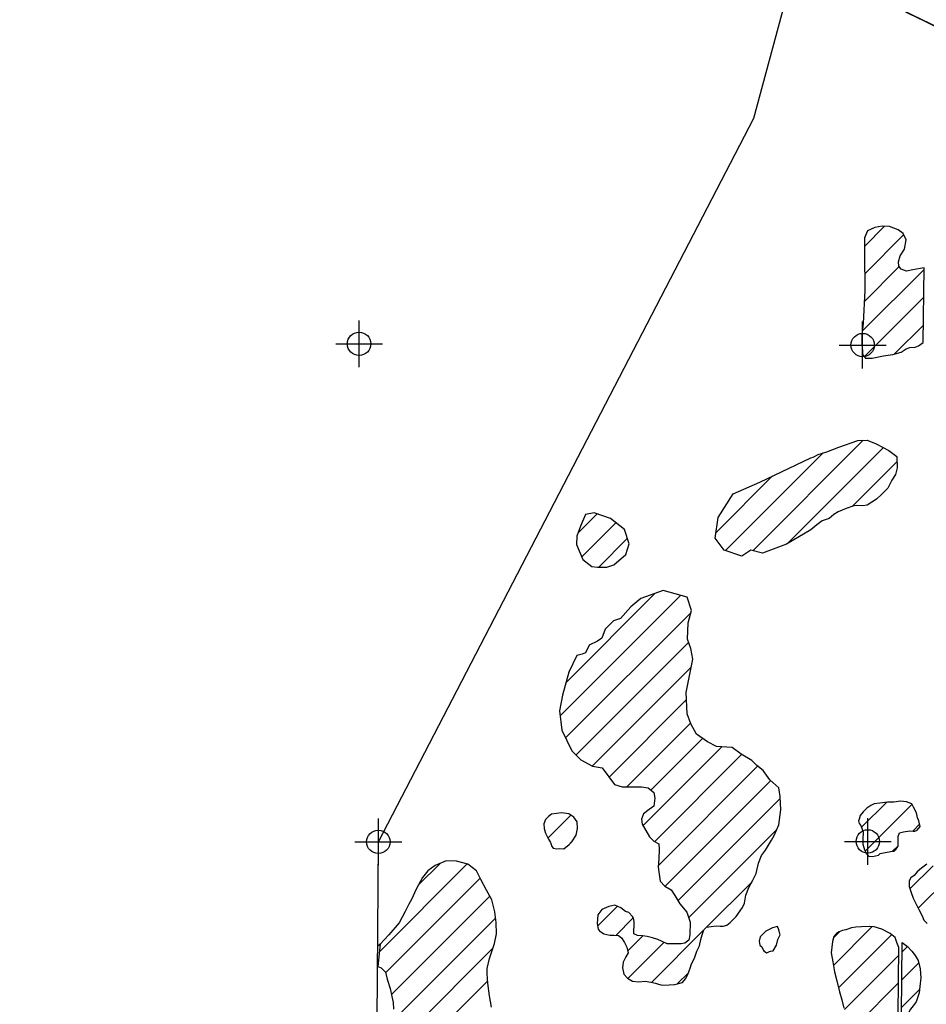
# Model space of a CAD drawing. Extents: x 164148 to 384280, y 737816 to 848299.
# Tile 35 of 41: x 258746 to 268446, y 806285 to 816821. Entities that reach past the tile are written whole.
import ezdxf

# ---------------------------------------------------------------- set-up
doc = ezdxf.new("R2010")
doc.units = 0
doc.header["$LTSCALE"] = 1200
doc.header["$PDMODE"] = 34
doc.header["$PDSIZE"] = 250
doc.layers.get('0').update_dxf_attribs({"linetype": 'CONTINUOUS'})
for name, color, linetype in [('MAJROADS', 9, 'CONTINUOUS'), ('SEC', 2, 'CONTINUOUS'), ('WETDBA', 11, 'CONTINUOUS'), ('WETFILL', 12, 'CONTINUOUS'), ('WSHEDS', 3, 'CONTINUOUS')]:
    doc.layers.add(name, color=color, linetype=linetype)

# ---------------------------------------------------------------- blocks, each defined once
blk = doc.blocks.new('*X')
at = {"color": 0}
for p, q in [((267786, 814396), (268000, 814611)), ((267787, 814103), (268205, 814521)), ((267781, 813803), (268157, 814179)), ((267760, 813487), (268423, 814150)), ((267782, 813215), (268419, 813852)), ((268107, 813245), (268415, 813553)), ((266590, 811139), (267772, 812321)), ((266297, 811140), (267341, 812185)), ((266961, 811216), (267988, 812242)), ((267652, 811612), (268131, 812091)), ((266197, 811335), (266801, 811939)), ((264721, 811332), (264923, 811533)), ((264759, 811075), (265123, 811439)), ((264943, 810964), (265247, 811269)), ((264530, 809373), (265817, 810661)), ((264591, 809729), (265543, 810681)), ((264587, 809136), (265926, 810475)), ((264699, 808953), (265903, 810157)), ((264876, 808836), (265931, 809891)), ((265051, 808716), (265882, 809547)), ((265241, 808612), (265923, 809294)), ((265499, 808575), (266053, 809129)), ((265414, 808196), (266259, 809040)), ((265540, 808027), (266470, 808958)), ((265579, 807772), (266641, 808834)), ((265651, 807550), (266781, 808679)), ((265790, 807394), (266884, 808488)), ((267753, 808179), (268021, 808446)), ((267792, 807923), (268294, 808425)), ((264398, 808064), (264643, 808309)), ((265903, 807212), (266845, 808154)), ((268302, 808139), (268375, 808212)), ((264618, 807988), (264655, 808026)), ((268086, 807923), (268146, 807982)), ((262594, 806848), (263531, 807786)), ((263010, 807559), (263244, 807793)), ((268271, 807519), (268520, 807767)), ((262660, 806620), (263673, 807633)), ((268359, 807312), (268676, 807629)), ((266092, 807107), (266582, 807597)), ((262724, 806390), (263776, 807441)), ((264929, 807122), (265141, 807334)), ((262735, 806106), (263837, 807207)), ((265125, 807023), (265311, 807210)), ((267452, 806700), (267868, 807116)), ((265252, 806856), (265413, 807017)), ((265505, 806519), (266063, 807078)), ((267453, 806996), (267519, 807061)), ((267507, 806461), (268077, 807031)), ((265253, 806562), (265640, 806949)), ((268187, 806846), (268244, 806903)), ((262794, 805870), (263811, 806888)), ((267570, 806228), (268152, 806811)), ((268184, 806548), (268366, 806730)), ((265785, 806506), (265901, 806621)), ((262948, 805730), (263752, 806534)), ((267710, 806074), (268149, 806513)), ((268181, 806251), (268373, 806443))]:
    blk.add_line(p, q, dxfattribs=at)

msp = doc.modelspace()

# ---------------------------------------------------------------- linework, layer by layer
at = {"layer": 'MAJROADS', "color": 0}
msp.add_lwpolyline([(290340, 805318), (288841, 806595), (288508, 806840), (288249, 807010), (287983, 807221), (286179, 808089), (283533, 809416), (278315, 811994), (275310, 813424), (273089, 814563), (268297, 816869), (266978, 817549), (262361, 819804), (259297, 821327), (258814, 821615), (258631, 821801), (258373, 822113), (257075, 823363), (256418, 824029), (251851, 828412), (251053, 829247), (248773, 831376)], dxfattribs=at)
at = {"layer": 'SEC', "color": 0}
for p in [(262377, 813353), (267765, 813340), (262583, 808023), (267820, 808028)]:
    msp.add_point(p, dxfattribs=at)
at = {"layer": 'WETDBA', "color": 0}
for points in [[(268412, 813368), (268424, 814167), (268381, 814160), (268302, 814146), (268234, 814131), (268177, 814151), (268153, 814185), (268147, 814229), (268167, 814293), (268212, 814367), (268229, 814465), (268199, 814535), (268144, 814571), (268054, 814608), (267974, 814612), (267894, 814599), (267818, 814562), (267786, 814488), (267785, 814318), (267787, 813924), (267770, 813575), (267755, 813441), (267757, 813346), (267763, 813277), (267763, 813237), (267797, 813198), (267868, 813200), (267988, 813223), (268089, 813240), (268177, 813264), (268231, 813298), (268271, 813315), (268326, 813317), (268363, 813330)], [(267209, 811362), (266949, 811208), (266695, 811113), (266568, 811145), (266473, 811081), (266283, 811145), (266188, 811272), (266220, 811494), (266378, 811747), (266664, 811874), (267210, 812132), (267234, 812140), (267289, 812169), (267382, 812197), (267510, 812246), (267715, 812319), (267812, 812323), (267910, 812284), (268046, 812211), (268129, 812146), (268133, 812027), (268116, 811953), (268076, 811895), (268033, 811808), (267968, 811741), (267912, 811692), (267813, 811625), (267768, 811618), (267696, 811621), (267672, 811619), (267588, 811591), (267502, 811554), (267455, 811527), (267406, 811485), (267332, 811457), (267273, 811417)], [(265230, 811100), (265265, 811211), (265218, 811365), (265067, 811483), (264893, 811544), (264800, 811526), (264745, 811403), (264708, 811293), (264703, 811205), (264772, 811045), (264869, 810969), (264928, 810964), (265027, 810963), (265103, 810989)], [(268161, 808119), (268203, 808129), (268270, 808143), (268306, 808139), (268322, 808137), (268348, 808147), (268380, 808189), (268366, 808248), (268351, 808279), (268341, 808333), (268310, 808395), (268290, 808432), (268233, 808452), (268170, 808460), (268097, 808447), (268030, 808448), (267950, 808436), (267887, 808430), (267852, 808412), (267808, 808383), (267769, 808344), (267740, 808307), (267726, 808267), (267721, 808248), (267727, 808220), (267746, 808198), (267772, 808130), (267768, 808048), (267767, 808000), (267784, 807939), (267805, 807895), (267830, 807871), (267872, 807866), (267933, 807880), (267948, 807896), (267951, 807898), (268006, 807909), (268049, 807916), (268063, 807921), (268101, 807924), (268125, 807945), (268142, 807972), (268146, 807978), (268144, 808005), (268144, 808031), (268145, 808081)], [(264567, 807948), (264626, 807995), (264653, 808023), (264698, 808094), (264714, 808167), (264712, 808236), (264673, 808289), (264621, 808324), (264544, 808334), (264435, 808321), (264402, 808296), (264370, 808261), (264355, 808217), (264357, 808165), (264371, 808117), (264404, 808053), (264424, 808015), (264439, 807975), (264453, 807956), (264493, 807949), (264517, 807954)], [(266807, 806857), (266843, 806918), (266859, 806979), (266882, 807028), (266864, 807093), (266853, 807117), (266800, 807105), (266729, 807069), (266685, 807024), (266669, 807006), (266657, 806960), (266665, 806917), (266685, 806899), (266705, 806862), (266736, 806837), (266748, 806838), (266767, 806849), (266778, 806853)], [(268181, 806179), (268188, 806945), (268244, 806902), (268293, 806852), (268326, 806806), (268360, 806754), (268382, 806664), (268386, 806567), (268376, 806477), (268370, 806409), (268336, 806313), (268307, 806269), (268276, 806234), (268253, 806188), (268239, 806170), (268221, 806159)]]:
    msp.add_lwpolyline(points, close=True, dxfattribs=at)
for points in [[(265876, 809612), (265878, 809622), (265948, 809978), (265926, 810091), (265890, 810194), (265899, 810367), (265932, 810500), (265887, 810641), (265632, 810713), (265390, 810627), (265284, 810540), (265173, 810415), (265099, 810387), (265010, 810298), (264974, 810202), (264929, 810172), (264839, 810127), (264799, 810046), (264763, 810031), (264706, 810019), (264621, 809841), (264553, 809592), (264523, 809427), (264548, 809218), (264653, 808999), (264751, 808901), (264876, 808835), (264979, 808816), (265109, 808636), (265193, 808612), (265253, 808612), (265337, 808612), (265397, 808612), (265469, 808600), (265529, 808551), (265541, 808491), (265529, 808407), (265481, 808371), (265421, 808323), (265398, 808266), (265406, 808211), (265486, 808078), (265532, 808031), (265584, 808003), (265587, 807942), (265583, 807847), (265578, 807753), (265600, 807604), (265650, 807550), (265717, 807510), (265757, 807450), (265810, 807360), (265883, 807272), (265919, 807164), (265917, 807029), (265904, 806972), (265862, 806938), (265824, 806933), (265736, 806933), (265672, 806933), (265613, 806962), (265572, 806978), (265516, 806995), (265458, 807011), (265410, 807018), (265357, 807022), (265318, 807040), (265317, 807083), (265322, 807122), (265319, 807170), (265314, 807206), (265301, 807224), (265264, 807267), (265229, 807277), (265176, 807317), (265114, 807346), (265048, 807330), (264974, 807298), (264932, 807241), (264925, 807148), (264934, 807089), (264950, 807070), (264997, 807039), (265059, 807026), (265103, 807025), (265151, 807022), (265183, 806995), (265218, 806945), (265243, 806897), (265257, 806837), (265232, 806792), (265201, 806736), (265194, 806677), (265208, 806607), (265248, 806564), (265302, 806533), (265369, 806526), (265438, 806531), (265498, 806521), (265547, 806511), (265582, 806500), (265621, 806489), (265695, 806493), (265757, 806498), (265838, 806519), (265869, 806558), (265895, 806605), (265918, 806671), (265932, 806719), (265966, 806778), (265991, 806852), (266020, 806912), (266033, 806977), (266047, 807027), (266065, 807083), (266095, 807109), (266144, 807116), (266199, 807125), (266239, 807121), (266274, 807122), (266310, 807133), (266346, 807162), (266382, 807196), (266411, 807224), (266480, 807320), (266501, 807368), (266516, 807453), (266547, 807536), (266591, 807612), (266624, 807685), (266649, 807797), (266684, 807876), (266727, 807936), (266790, 808043), (266819, 808093), (266867, 808205), (266890, 808367), (266883, 808507), (266869, 808603), (266772, 808687), (266701, 808788), (266633, 808839), (266581, 808893), (266466, 808960), (266370, 809033), (266202, 809045), (266106, 809093), (265986, 809177), (265925, 809285), (265889, 809393), (265878, 809622)], [(263792, 806256), (263772, 806374), (263754, 806512), (263746, 806612), (263748, 806669), (263773, 806776), (263806, 806871), (263827, 806936), (263847, 807039), (263842, 807160), (263829, 807276), (263797, 807404), (263740, 807506), (263680, 807621), (263632, 807713), (263540, 807784), (263420, 807815), (263308, 807819), (263191, 807772), (263114, 807715), (263057, 807643), (262986, 807517), (262936, 807406), (262911, 807356), (262871, 807279), (262807, 807158), (262697, 807030), (262603, 806928), (262575, 806905)], [(268452, 807786), (268393, 807742), (268350, 807703), (268317, 807662), (268280, 807638), (268264, 807605), (268262, 807546), (268284, 807483), (268307, 807421), (268320, 807392), (268365, 807300), (268401, 807233), (268421, 807184), (268457, 807150)], [(268146, 806172), (268153, 806893), (268129, 806945), (268114, 807001), (268061, 807044), (267970, 807088), (267890, 807114), (267835, 807119), (267751, 807113), (267691, 807109), (267644, 807102), (267586, 807082), (267550, 807075), (267514, 807059), (267484, 807042), (267457, 807011), (267444, 806956), (267428, 806835), (267447, 806738), (267463, 806631), (267487, 806537), (267519, 806418), (267543, 806334), (267562, 806242)], [(262574, 806687), (262576, 806688), (262612, 806676), (262658, 806629), (262679, 806554), (262711, 806455), (262728, 806370), (262742, 806306), (262744, 806232)]]:
    msp.add_lwpolyline(points, dxfattribs=at)
at = {"layer": 'WETFILL', "color": 0}
msp.add_lwpolyline([(262603, 806928), (262576, 806688)], dxfattribs=at)
at = {"layer": 'WSHEDS', "color": 0}
msp.add_lwpolyline([(237939, 785478), (240091, 785462), (245789, 785383), (257580, 785343), (257387, 792224), (259946, 792267), (259946, 802778), (262546, 802778), (262583, 808023), (266601, 815769), (267069, 817502)], dxfattribs=at)
msp.add_lwpolyline([(267069, 817502), (268296, 816870, 0.005293), (268298, 816869), (283512, 809426, -0.285744), (283568, 809337), (283584, 802882, 0.414214), (283685, 802782), (288855, 802795, -0.000809), (288855, 802795), (291171, 802793)], format="xyb", dxfattribs=at)

# ---------------------------------------------------------------- block references
at = {"layer": 'WETDBA', "color": 0}
msp.add_blockref('*X', (0, 0), dxfattribs=at)
msp.add_blockref('*X', (0, 0), dxfattribs=at)
at = {"layer": 'WETFILL', "color": 0}
msp.add_blockref('*X', (0, 0), dxfattribs=at)
msp.add_blockref('*X', (0, 0), dxfattribs=at)
msp.add_blockref('*X', (0, 0), dxfattribs=at)
msp.add_blockref('*X', (0, 0), dxfattribs=at)
msp.add_blockref('*X', (0, 0), dxfattribs=at)
msp.add_blockref('*X', (0, 0), dxfattribs=at)
msp.add_blockref('*X', (0, 0), dxfattribs=at)
msp.add_blockref('*X', (0, 0), dxfattribs=at)
msp.add_blockref('*X', (0, 0), dxfattribs=at)
msp.add_blockref('*X', (0, 0), dxfattribs=at)
msp.add_blockref('*X', (0, 0), dxfattribs=at)
msp.add_blockref('*X', (0, 0), dxfattribs=at)
msp.add_blockref('*X', (0, 0), dxfattribs=at)
msp.add_blockref('*X', (0, 0), dxfattribs=at)
msp.add_blockref('*X', (0, 0), dxfattribs=at)
msp.add_blockref('*X', (0, 0), dxfattribs=at)
msp.add_blockref('*X', (0, 0), dxfattribs=at)
msp.add_blockref('*X', (0, 0), dxfattribs=at)
msp.add_blockref('*X', (0, 0), dxfattribs=at)
msp.add_blockref('*X', (0, 0), dxfattribs=at)
msp.add_blockref('*X', (0, 0), dxfattribs=at)
msp.add_blockref('*X', (0, 0), dxfattribs=at)
msp.add_blockref('*X', (0, 0), dxfattribs=at)
msp.add_blockref('*X', (0, 0), dxfattribs=at)
msp.add_blockref('*X', (0, 0), dxfattribs=at)
msp.add_blockref('*X', (0, 0), dxfattribs=at)
msp.add_blockref('*X', (0, 0), dxfattribs=at)
msp.add_blockref('*X', (0, 0), dxfattribs=at)
msp.add_blockref('*X', (0, 0), dxfattribs=at)
msp.add_blockref('*X', (0, 0), dxfattribs=at)
msp.add_blockref('*X', (0, 0), dxfattribs=at)
msp.add_blockref('*X', (0, 0), dxfattribs=at)
msp.add_blockref('*X', (0, 0), dxfattribs=at)
msp.add_blockref('*X', (0, 0), dxfattribs=at)
msp.add_blockref('*X', (0, 0), dxfattribs=at)
msp.add_blockref('*X', (0, 0), dxfattribs=at)
msp.add_blockref('*X', (0, 0), dxfattribs=at)
msp.add_blockref('*X', (0, 0), dxfattribs=at)
msp.add_blockref('*X', (0, 0), dxfattribs=at)
msp.add_blockref('*X', (0, 0), dxfattribs=at)
msp.add_blockref('*X', (0, 0), dxfattribs=at)
msp.add_blockref('*X', (0, 0), dxfattribs=at)
msp.add_blockref('*X', (0, 0), dxfattribs=at)
msp.add_blockref('*X', (0, 0), dxfattribs=at)
msp.add_blockref('*X', (0, 0), dxfattribs=at)
msp.add_blockref('*X', (0, 0), dxfattribs=at)
msp.add_blockref('*X', (0, 0), dxfattribs=at)
msp.add_blockref('*X', (0, 0), dxfattribs=at)
msp.add_blockref('*X', (0, 0), dxfattribs=at)
msp.add_blockref('*X', (0, 0), dxfattribs=at)
msp.add_blockref('*X', (0, 0), dxfattribs=at)

doc.saveas('drawing.dxf')
